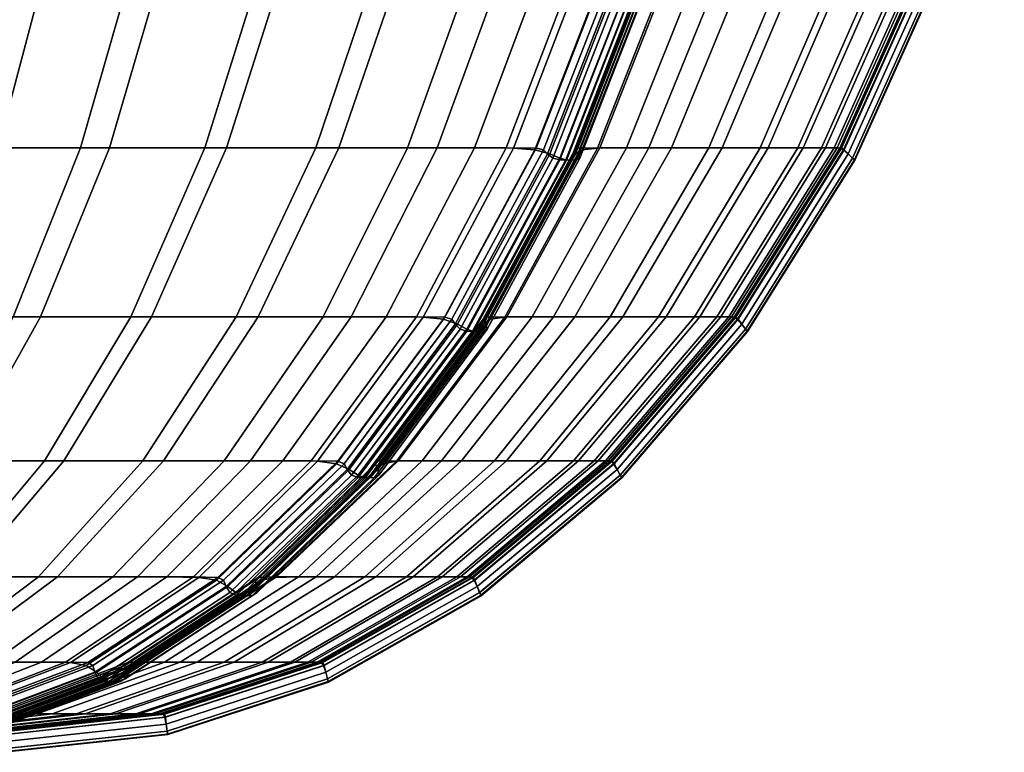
# Model space of a CAD drawing. Header units: centimetres. Extents: x -35 to 35, y -0.5 to 42.5.
# Tile 53 of 55: x 19.5 to 34.2, y -0.5 to 10.5. Entities that reach past the tile are written whole.
import ezdxf

# ---------------------------------------------------------------- set-up
doc = ezdxf.new("R2010")
doc.units = ezdxf.units.CM
doc.layers.add('Layer 01', color=18, linetype='Continuous', true_color=0x000000)

msp = doc.modelspace()

# ---------------------------------------------------------------- meshes
at = {"layer": 'Layer 01'}
mesh = msp.add_polyface(dxfattribs=at)
corners = [(29.168, 6.02, -7.588), (28.519, 6.02, -9.784), (30.008, 8.547, -10.3), (30.693, 8.547, -7.985), (27.799, 6.02, -11.701), (27.165, 6.02, -13.158), (28.576, 8.547, -13.869), (29.246, 8.547, -12.328), (29.709, 11.382, -14.442), (30.41, 11.382, -12.832), (27.481, 6.02, 12.371), (28.328, 6.02, 10.274), (29.807, 8.547, 10.816), (28.911, 8.547, 13.032), (28.174, 8.547, 14.651), (30.061, 11.382, 13.563), (29.291, 11.382, 15.254), (29.055, 6.02, 8.012), (30.574, 8.547, 8.431), (28.947, 11.379, 15.993), (27.844, 8.543, 15.359), (28.903, 11.358, 16.151), (27.799, 8.516, 15.511), (27.912, 8.516, -15.299), (29.021, 11.358, -15.93), (29.258, 11.379, -15.406), (28.142, 8.543, -14.795), (28.504, 11.311, -16.98), (29.318, 14.405, -17.449), (29.406, 14.372, -17.444), (28.588, 11.263, -16.972), (27.393, 8.455, -16.34), (27.473, 8.393, -16.328), (27.812, 8.455, -15.613), (28.92, 11.311, -16.258), (27.773, 8.393, -15.811), (28.885, 11.263, -16.463), (27.799, 8.516, 15.511), (28.903, 11.358, 16.151), (28.957, 11.311, 16.195), (27.848, 8.455, 15.553), (28.992, 11.263, 16.272), (27.877, 8.393, 15.628), (28.54, 11.311, 16.917), (27.428, 8.455, 16.279), (27.579, 8.393, 16.147), (28.699, 11.263, 16.783), (29.52, 14.372, 17.25), (28.787, 11.242, 16.695), (29.609, 14.358, 17.164), (27.666, 8.366, 16.056), (27.735, 8.363, 15.944), (28.854, 11.24, 16.588), (29.675, 14.356, 17.06), (28.941, 11.242, 16.425), (29.761, 14.358, 16.898), (27.823, 8.366, 15.78), (29.81, 14.372, 16.745), (29.699, 14.372, -16.94), (28.852, 11.242, -16.583), (29.669, 14.358, -17.06), (27.737, 8.366, -15.931), (27.676, 8.363, -16.047), (28.793, 11.24, -16.694), (29.612, 14.356, -17.169), (28.695, 11.242, -16.851), (29.514, 14.358, -17.324), (27.577, 8.366, -16.205)]
mesh.append_faces([[corners[k] for k in face] for face in [(0, 1, 2, 3), (4, 5, 6, 7), (1, 4, 7, 2), (7, 6, 8, 9), (10, 11, 12, 13), (14, 13, 15, 16), (11, 17, 18, 12), (14, 16, 19, 20), (20, 19, 21, 22), (23, 24, 25, 26), (26, 25, 8, 6), (27, 28, 29, 30), (31, 27, 30, 32), (24, 23, 33, 34), (34, 33, 35, 36), (37, 38, 39, 40), (40, 39, 41, 42), (43, 44, 45, 46), (47, 46, 48, 49), (46, 45, 50, 48), (48, 50, 51, 52), (49, 48, 52, 53), (53, 52, 54, 55), (52, 51, 56, 54), (54, 56, 42, 41), (55, 54, 41, 57), (58, 36, 59, 60), (36, 35, 61, 59), (59, 61, 62, 63), (60, 59, 63, 64), (64, 63, 65, 66), (63, 62, 67, 65), (65, 67, 32, 30), (66, 65, 30, 29)]])
mesh = msp.add_polyface(dxfattribs=at)
corners = [(29.925, 6.02, 3.766), (30.105, 6.02, 2.188), (31.682, 8.547, 2.277), (31.492, 8.547, 3.947), (29.59, 6.02, 5.786), (31.138, 8.547, 6.084), (32.751, 11.382, 4.092), (32.382, 11.382, 6.323), (32.95, 11.382, 2.348), (29.67, 6.02, -5.266), (29.168, 6.02, -7.588), (30.693, 8.547, -7.985), (31.221, 8.547, -5.536), (31.919, 11.382, -8.304), (32.469, 11.382, -5.753), (30.008, 8.547, -10.3), (31.205, 11.382, -10.716), (29.246, 8.547, -12.328), (30.41, 11.382, -12.832), (28.911, 8.547, 13.032), (29.807, 8.547, 10.816), (30.996, 11.382, 11.252), (30.061, 11.382, 13.563), (29.055, 6.02, 8.012), (30.574, 8.547, 8.431), (31.795, 11.382, 8.768), (29.984, 6.02, -3.027), (31.553, 8.547, -3.17), (30.146, 6.02, -1.354), (31.725, 8.547, -1.399), (32.815, 11.382, -3.284), (32.994, 11.382, -1.435), (31.793, 8.543, -0.62), (30.211, 6.015, -0.616), (30.187, 6.015, 1.222), (31.769, 8.543, 1.258), (33.065, 11.379, -0.623), (33.106, 11.358, -0.464), (31.831, 8.516, -0.466), (31.822, 8.516, 0.707), (33.098, 11.358, 0.715), (33.041, 11.379, 1.286), (31.831, 8.516, -0.466), (33.106, 11.358, -0.464), (33.175, 11.311, -0.453), (31.893, 8.455, -0.455), (33.244, 11.263, -0.404), (31.956, 8.393, -0.404), (31.893, 8.455, 0.384), (33.175, 11.311, 0.38), (31.958, 8.393, 0.194), (33.246, 11.263, 0.185), (34.19, 14.372, 0.179), (33.278, 11.242, 0.065), (34.224, 14.358, 0.06), (31.987, 8.366, 0.072), (31.991, 8.363, -0.059), (33.283, 11.24, -0.061), (34.229, 14.356, -0.063), (33.276, 11.242, -0.246), (34.222, 14.358, -0.246), (31.985, 8.366, -0.246)]
mesh.append_faces([[corners[k] for k in face] for face in [(0, 1, 2, 3), (4, 0, 3, 5), (5, 3, 6, 7), (3, 2, 8, 6), (9, 10, 11, 12), (12, 11, 13, 14), (11, 15, 16, 13), (15, 17, 18, 16), (19, 20, 21, 22), (23, 4, 5, 24), (20, 24, 25, 21), (24, 5, 7, 25), (26, 9, 12, 27), (28, 26, 27, 29), (29, 27, 30, 31), (27, 12, 14, 30), (28, 29, 32, 33), (34, 35, 2, 1), (29, 31, 36, 32), (32, 36, 37, 38), (39, 40, 41, 35), (35, 41, 8, 2), (42, 43, 44, 45), (45, 44, 46, 47), (40, 39, 48, 49), (49, 48, 50, 51), (52, 51, 53, 54), (51, 50, 55, 53), (53, 55, 56, 57), (54, 53, 57, 58), (58, 57, 59, 60), (57, 56, 61, 59), (59, 61, 47, 46)]])
mesh = msp.add_polyface(dxfattribs=at)
corners = [(24.454, 6.02, -17.614), (23.062, 6.02, -19.395), (24.271, 8.547, -20.405), (25.741, 8.547, -18.522), (25.431, 6.02, -16.245), (26.775, 8.547, -17.074), (26.777, 11.382, -19.252), (27.856, 11.382, -17.74), (25.243, 11.382, -21.217), (21.466, 6.02, -21.156), (19.806, 6.02, -22.733), (20.837, 8.547, -23.924), (22.588, 8.547, -22.262), (23.491, 11.382, -23.151), (21.667, 11.382, -24.883), (18.224, 6.02, -24.033), (19.164, 8.547, -25.299), (19.92, 11.382, -26.317), (17.812, 8.547, -26.299), (18.508, 11.382, -27.361), (17.614, 6.02, 24.454), (19.395, 6.02, 23.062), (20.405, 8.547, 24.271), (18.522, 8.547, 25.741), (21.217, 11.382, 25.243), (19.252, 11.382, 26.777), (21.156, 6.02, 21.466), (22.733, 6.02, 19.806), (23.924, 8.547, 20.837), (22.262, 8.547, 22.588), (23.151, 11.382, 23.491), (24.883, 11.382, 21.667), (26.784, 6.02, 13.901), (27.481, 6.02, 12.371), (28.911, 8.547, 13.032), (28.174, 8.547, 14.651), (24.033, 6.02, 18.224), (24.978, 6.02, 16.947), (26.299, 8.547, 17.812), (25.299, 8.547, 19.164), (26.317, 11.382, 19.92), (27.361, 11.382, 18.508), (27.205, 8.516, 16.523), (28.306, 11.358, 17.168), (27.971, 11.379, 17.635), (26.884, 8.543, 16.974), (27.844, 8.543, 15.359), (26.471, 6.015, 14.572), (25.836, 5.983, 15.722), (25.532, 6.015, 16.152), (27.223, 8.543, -16.434), (25.855, 6.015, -15.639), (26.754, 6.015, -14.035), (28.142, 8.543, -14.795), (28.576, 8.547, -13.869), (27.165, 6.02, -13.158), (28.324, 11.379, -17.073), (28.439, 11.358, -16.955), (27.333, 8.516, -16.319), (27.333, 8.516, -16.319), (28.439, 11.358, -16.955), (28.504, 11.311, -16.98), (27.393, 8.455, -16.34), (27.428, 8.455, 16.279), (28.54, 11.311, 16.917)]
mesh.append_faces([[corners[k] for k in face] for face in [(0, 1, 2, 3), (4, 0, 3, 5), (5, 3, 6, 7), (3, 2, 8, 6), (9, 10, 11, 12), (1, 9, 12, 2), (2, 12, 13, 8), (12, 11, 14, 13), (10, 15, 16, 11), (11, 16, 17, 14), (16, 18, 19, 17), (20, 21, 22, 23), (23, 22, 24, 25), (26, 27, 28, 29), (21, 26, 29, 22), (22, 29, 30, 24), (29, 28, 31, 30), (32, 33, 34, 35), (36, 37, 38, 39), (27, 36, 39, 28), (28, 39, 40, 31), (39, 38, 41, 40), (42, 43, 44, 45), (45, 44, 41, 38), (32, 35, 46, 47), (48, 42, 45, 49), (49, 45, 38, 37), (4, 5, 50, 51), (52, 53, 54, 55), (5, 7, 56, 50), (50, 56, 57, 58), (59, 60, 61, 62), (43, 42, 63, 64)]])
mesh = msp.add_polyface(dxfattribs=at)
corners = [(25.382, 2.124, -6.603), (24.822, 2.124, -8.501), (26.776, 3.86, -9.179), (27.384, 3.86, -7.124), (23.857, 3.86, -15.276), (22.947, 3.86, -16.551), (24.454, 6.02, -17.614), (25.431, 6.02, -16.245), (24.205, 2.124, -10.146), (23.664, 2.124, -11.391), (25.515, 3.86, -12.325), (26.105, 3.86, -10.968), (23.93, 2.124, 10.729), (24.656, 2.124, 8.928), (26.597, 3.86, 9.64), (25.807, 3.86, 11.597), (23.334, 2.124, 12.038), (25.158, 3.86, 13.023), (27.481, 6.02, 12.371), (26.784, 6.02, 13.901), (25.283, 2.124, 6.972), (25.747, 2.124, 5.048), (27.779, 3.86, 5.439), (27.277, 3.86, 7.522), (26.471, 6.015, 14.572), (24.865, 3.855, 13.649), (26.427, 5.983, 14.716), (24.82, 3.818, 13.785), (24.234, 3.818, 14.784), (25.836, 5.983, 15.722), (25.532, 6.015, 16.152), (23.949, 3.855, 15.19), (24.978, 6.02, 16.947), (23.431, 3.86, 15.934), (25.855, 6.015, -15.639), (24.253, 3.855, -14.709), (27.223, 8.543, -16.434), (27.333, 8.516, -16.319), (25.958, 5.983, -15.528), (24.348, 3.818, -14.602), (24.921, 3.818, -13.595), (26.534, 5.983, -14.514), (26.754, 6.015, -14.035), (25.13, 3.855, -13.146), (27.165, 6.02, -13.158), (24.348, 3.818, -14.602), (25.958, 5.983, -15.528), (26.011, 5.908, -15.545), (24.395, 3.733, -14.613), (26.085, 5.834, -15.527), (24.461, 3.648, -14.59), (24.821, 3.733, -13.874), (26.434, 5.908, -14.812), (24.774, 3.648, -14.052), (26.392, 5.834, -15.001), (24.82, 3.818, 13.785), (26.427, 5.983, 14.716), (26.468, 5.908, 14.754), (24.853, 3.733, 13.82), (26.49, 5.834, 14.827), (24.866, 3.648, 13.889), (24.426, 3.733, 14.559), (26.045, 5.908, 15.487), (24.556, 3.648, 14.429), (26.187, 5.834, 15.356), (24.639, 3.611, 14.329), (26.271, 5.802, 15.26), (24.713, 3.606, 14.207), (26.343, 5.798, 15.144), (24.805, 3.611, 14.039), (26.432, 5.802, 14.978), (24.729, 3.611, -14.174), (26.351, 5.802, -15.122), (24.661, 3.606, -14.298), (26.286, 5.798, -15.241), (24.56, 3.611, -14.462), (26.187, 5.802, -15.402)]
mesh.append_faces([[corners[k] for k in face] for face in [(0, 1, 2, 3), (4, 5, 6, 7), (8, 9, 10, 11), (1, 8, 11, 2), (12, 13, 14, 15), (16, 12, 15, 17), (17, 15, 18, 19), (20, 21, 22, 23), (13, 20, 23, 14), (17, 19, 24, 25), (25, 24, 26, 27), (28, 29, 30, 31), (31, 30, 32, 33), (4, 7, 34, 35), (34, 36, 37, 38), (35, 34, 38, 39), (40, 41, 42, 43), (43, 42, 44, 10), (45, 46, 47, 48), (48, 47, 49, 50), (41, 40, 51, 52), (52, 51, 53, 54), (55, 56, 57, 58), (58, 57, 59, 60), (29, 28, 61, 62), (62, 61, 63, 64), (64, 63, 65, 66), (66, 65, 67, 68), (68, 67, 69, 70), (70, 69, 60, 59), (54, 53, 71, 72), (72, 71, 73, 74), (74, 73, 75, 76), (76, 75, 50, 49)]])
mesh = msp.add_polyface(dxfattribs=at)
corners = [(26.035, 2.124, 3.316), (26.189, 2.124, 1.967), (28.259, 3.86, 2.084), (28.092, 3.86, 3.554), (25.747, 2.124, 5.048), (27.779, 3.86, 5.439), (25.817, 2.124, -4.596), (25.382, 2.124, -6.603), (27.384, 3.86, -7.124), (27.854, 3.86, -4.95), (26.776, 3.86, -9.179), (26.105, 3.86, -10.968), (27.799, 6.02, -11.701), (28.519, 6.02, -9.784), (25.515, 3.86, -12.325), (27.165, 6.02, -13.158), (25.807, 3.86, 11.597), (26.597, 3.86, 9.64), (28.328, 6.02, 10.274), (27.481, 6.02, 12.371), (26.088, 2.124, -2.673), (28.148, 3.86, -2.86), (26.227, 2.124, -1.242), (28.299, 3.86, -1.301), (26.297, 2.077, 0.674), (28.38, 3.818, 0.686), (28.336, 3.855, 1.18), (26.259, 2.118, 1.134), (26.471, 6.015, 14.572), (27.844, 8.543, 15.359), (27.799, 8.516, 15.511), (26.427, 5.983, 14.716), (26.534, 5.983, -14.514), (27.912, 8.516, -15.299), (28.142, 8.543, -14.795), (26.754, 6.015, -14.035), (28.358, 3.855, -0.612), (26.281, 2.118, -0.607), (28.388, 3.818, -0.472), (26.305, 2.077, -0.475), (25.958, 5.983, -15.528), (27.333, 8.516, -16.319), (27.393, 8.455, -16.34), (26.011, 5.908, -15.545), (27.473, 8.393, -16.328), (26.085, 5.834, -15.527), (26.434, 5.908, -14.812), (27.812, 8.455, -15.613), (26.392, 5.834, -15.001), (27.773, 8.393, -15.811), (26.305, 2.077, -0.475), (28.388, 3.818, -0.472), (28.433, 3.733, -0.458), (26.34, 1.984, -0.46), (28.479, 3.648, -0.405), (26.376, 1.89, -0.405), (26.34, 1.984, 0.403), (28.433, 3.733, 0.396), (26.378, 1.89, 0.232), (28.481, 3.648, 0.218), (26.427, 5.983, 14.716), (27.799, 8.516, 15.511), (27.848, 8.455, 15.553), (26.468, 5.908, 14.754), (27.877, 8.393, 15.628), (26.49, 5.834, 14.827), (27.205, 8.516, 16.523), (25.836, 5.983, 15.722), (26.045, 5.908, 15.487), (27.428, 8.455, 16.279), (26.187, 5.834, 15.356), (27.579, 8.393, 16.147), (26.271, 5.802, 15.26), (27.666, 8.366, 16.056), (26.343, 5.798, 15.144), (27.735, 8.363, 15.944), (26.432, 5.802, 14.978), (27.823, 8.366, 15.78), (26.351, 5.802, -15.122), (27.737, 8.366, -15.931), (26.286, 5.798, -15.241), (27.676, 8.363, -16.047), (26.187, 5.802, -15.402), (27.577, 8.366, -16.205)]
mesh.append_faces([[corners[k] for k in face] for face in [(0, 1, 2, 3), (4, 0, 3, 5), (6, 7, 8, 9), (10, 11, 12, 13), (11, 14, 15, 12), (16, 17, 18, 19), (20, 6, 9, 21), (22, 20, 21, 23), (24, 25, 26, 27), (27, 26, 2, 1), (28, 29, 30, 31), (32, 33, 34, 35), (22, 23, 36, 37), (37, 36, 38, 39), (40, 41, 42, 43), (43, 42, 44, 45), (33, 32, 46, 47), (47, 46, 48, 49), (50, 51, 52, 53), (53, 52, 54, 55), (25, 24, 56, 57), (57, 56, 58, 59), (60, 61, 62, 63), (63, 62, 64, 65), (66, 67, 68, 69), (69, 68, 70, 71), (71, 70, 72, 73), (73, 72, 74, 75), (75, 74, 76, 77), (77, 76, 65, 64), (49, 48, 78, 79), (79, 78, 80, 81), (81, 80, 82, 83), (83, 82, 45, 44)]])
mesh = msp.add_polyface(dxfattribs=at)
corners = [(27.779, 3.86, 5.439), (28.092, 3.86, 3.554), (29.925, 6.02, 3.766), (29.59, 6.02, 5.786), (28.259, 3.86, 2.084), (30.105, 6.02, 2.188), (27.854, 3.86, -4.95), (27.384, 3.86, -7.124), (29.168, 6.02, -7.588), (29.67, 6.02, -5.266), (26.776, 3.86, -9.179), (28.519, 6.02, -9.784), (26.597, 3.86, 9.64), (27.277, 3.86, 7.522), (29.055, 6.02, 8.012), (28.328, 6.02, 10.274), (28.299, 3.86, -1.301), (28.148, 3.86, -2.86), (29.984, 6.02, -3.027), (30.146, 6.02, -1.354), (30.211, 6.015, -0.616), (28.358, 3.855, -0.612), (31.793, 8.543, -0.62), (31.831, 8.516, -0.466), (30.244, 5.983, -0.469), (28.388, 3.818, -0.472), (28.38, 3.818, 0.686), (30.236, 5.983, 0.697), (30.187, 6.015, 1.222), (28.336, 3.855, 1.18), (31.822, 8.516, 0.707), (31.769, 8.543, 1.258), (28.388, 3.818, -0.472), (30.244, 5.983, -0.469), (30.299, 5.908, -0.456), (28.433, 3.733, -0.458), (30.244, 5.983, -0.469), (31.831, 8.516, -0.466), (31.893, 8.455, -0.455), (31.956, 8.393, -0.404), (30.354, 5.834, -0.404), (28.479, 3.648, -0.405), (30.299, 5.908, 0.39), (31.893, 8.455, 0.384), (28.433, 3.733, 0.396), (28.481, 3.648, 0.218), (30.356, 5.834, 0.205), (31.958, 8.393, 0.194), (26.378, 1.89, 0.232), (26.395, 1.85, 0.101), (28.503, 3.611, 0.09), (26.398, 1.844, -0.049), (28.506, 3.606, -0.053), (26.394, 1.85, -0.244), (28.501, 3.611, -0.245), (26.376, 1.89, -0.405), (30.382, 5.802, 0.08), (31.987, 8.366, 0.072), (30.385, 5.798, -0.056), (31.991, 8.363, -0.059), (30.38, 5.802, -0.245), (31.985, 8.366, -0.246)]
mesh.append_faces([[corners[k] for k in face] for face in [(0, 1, 2, 3), (1, 4, 5, 2), (6, 7, 8, 9), (7, 10, 11, 8), (12, 13, 14, 15), (13, 0, 3, 14), (16, 17, 18, 19), (17, 6, 9, 18), (16, 19, 20, 21), (20, 22, 23, 24), (21, 20, 24, 25), (26, 27, 28, 29), (27, 30, 31, 28), (29, 28, 5, 4), (32, 33, 34, 35), (36, 37, 38, 34), (34, 38, 39, 40), (35, 34, 40, 41), (30, 27, 42, 43), (27, 26, 44, 42), (42, 44, 45, 46), (43, 42, 46, 47), (45, 48, 49, 50), (50, 49, 51, 52), (52, 51, 53, 54), (54, 53, 55, 41), (47, 46, 56, 57), (46, 45, 50, 56), (56, 50, 52, 58), (57, 56, 58, 59), (59, 58, 60, 61), (58, 52, 54, 60), (60, 54, 41, 40), (61, 60, 40, 39)]])
mesh = msp.add_polyface(dxfattribs=at)
corners = [(18.168, 0.075, -11.771), (17.497, 0.075, -12.709), (19.425, 0.851, -14.068), (20.18, 0.851, -13.011), (21.256, 2.124, -15.359), (22.092, 2.124, -14.189), (18.341, 0.851, -15.452), (20.06, 2.124, -16.888), (19.981, 0.075, -8.317), (19.547, 0.075, -9.313), (21.658, 0.851, -10.379), (22.147, 0.851, -9.255), (17.084, 0.851, -16.837), (18.68, 2.124, -18.41), (17.245, 2.124, -19.773), (18.599, 3.86, -21.338), (20.153, 3.86, -19.862), (21.647, 3.86, -18.214), (19.806, 6.02, -22.733), (21.466, 6.02, -21.156), (17.123, 3.86, -22.551), (18.224, 6.02, -24.033), (18.41, 2.124, 18.68), (19.773, 2.124, 17.245), (21.338, 3.86, 18.599), (19.862, 3.86, 20.153), (16.888, 2.124, 20.06), (18.214, 3.86, 21.647), (21.156, 6.02, 21.466), (19.395, 6.02, 23.062), (19.755, 0.075, 8.799), (20.339, 0.075, 7.346), (22.553, 0.851, 8.158), (21.896, 0.851, 9.788), (19.278, 0.075, 9.848), (21.358, 0.851, 10.971), (18.078, 0.851, 15.779), (19.089, 0.851, 14.552), (20.889, 2.124, 15.889), (19.817, 0.851, 13.567), (21.696, 2.124, 14.798), (17.193, 0.075, 13.145), (17.839, 0.075, 12.272), (21.112, 0.845, 11.495), (19.057, 0.069, 10.315), (21.066, 0.801, 11.61), (19.012, 0.024, 10.42), (20.252, 0.845, 12.943), (22.174, 2.118, 14.111), (20.511, 0.845, -12.536), (18.462, 0.069, -11.346), (20.588, 0.801, -12.439), (18.529, 0.024, -11.255), (19.087, 0.024, -10.274), (21.151, 0.801, -11.449), (21.335, 0.845, -11.067), (19.257, 0.069, -9.929), (18.441, 0.024, 11.393), (20.49, 0.801, 12.593), (18.228, 0.069, 11.713), (18.529, 0.024, -11.255), (20.588, 0.801, -12.439), (20.617, 0.701, -12.437), (18.549, -0.08, -11.246), (20.666, 0.602, -12.4), (18.589, -0.183, -11.202), (18.99, -0.08, -10.482), (21.053, 0.701, -11.681), (18.927, -0.183, -10.622), (20.995, 0.602, -11.835), (19.012, 0.024, 10.42), (21.066, 0.801, 11.61), (21.079, 0.701, 11.636), (19.014, -0.08, 10.44), (21.072, 0.602, 11.697), (18.996, -0.183, 10.498), (18.572, -0.08, 11.205), (20.643, 0.701, 12.392), (18.662, -0.183, 11.08), (20.747, 0.602, 12.265)]
mesh.append_faces([[corners[k] for k in face] for face in [(0, 1, 2, 3), (3, 2, 4, 5), (2, 6, 7, 4), (8, 9, 10, 11), (6, 12, 13, 7), (13, 14, 15, 16), (7, 13, 16, 17), (16, 15, 18, 19), (15, 20, 21, 18), (22, 23, 24, 25), (26, 22, 25, 27), (27, 25, 28, 29), (30, 31, 32, 33), (34, 30, 33, 35), (36, 37, 38, 23), (37, 39, 40, 38), (41, 42, 39, 37), (34, 35, 43, 44), (44, 43, 45, 46), (47, 48, 40, 39), (0, 3, 49, 50), (50, 49, 51, 52), (53, 54, 55, 56), (56, 55, 10, 9), (57, 58, 47, 59), (59, 47, 39, 42), (60, 61, 62, 63), (63, 62, 64, 65), (54, 53, 66, 67), (67, 66, 68, 69), (70, 71, 72, 73), (73, 72, 74, 75), (58, 57, 76, 77), (77, 76, 78, 79)]])
mesh = msp.add_polyface(dxfattribs=at)
corners = [(21.256, 2.124, -15.359), (20.06, 2.124, -16.888), (21.647, 3.86, -18.214), (22.947, 3.86, -16.551), (22.092, 2.124, -14.189), (23.857, 3.86, -15.276), (23.062, 6.02, -19.395), (24.454, 6.02, -17.614), (22.704, 0.851, -7.767), (22.147, 0.851, -9.255), (24.205, 2.124, -10.146), (24.822, 2.124, -8.501), (21.658, 0.851, -10.379), (23.664, 2.124, -11.391), (20.153, 3.86, -19.862), (21.466, 6.02, -21.156), (19.862, 3.86, 20.153), (21.338, 3.86, 18.599), (22.733, 6.02, 19.806), (21.156, 6.02, 21.466), (20.889, 2.124, 15.889), (21.696, 2.124, 14.798), (23.431, 3.86, 15.934), (22.551, 3.86, 17.123), (19.773, 2.124, 17.245), (21.358, 0.851, 10.971), (21.896, 0.851, 9.788), (23.93, 2.124, 10.729), (23.334, 2.124, 12.038), (22.553, 0.851, 8.158), (24.656, 2.124, 8.928), (24.033, 6.02, 18.224), (24.978, 6.02, 16.947), (20.49, 0.801, 12.593), (22.437, 2.077, 13.732), (22.174, 2.118, 14.111), (20.252, 0.845, 12.943), (24.234, 3.818, 14.784), (23.949, 3.855, 15.19), (20.18, 0.851, -13.011), (22.457, 2.118, -13.666), (20.511, 0.845, -12.536), (24.253, 3.855, -14.709), (24.348, 3.818, -14.602), (22.543, 2.077, -13.564), (20.588, 0.801, -12.439), (21.151, 0.801, -11.449), (23.111, 2.077, -12.565), (23.308, 2.118, -12.148), (21.335, 0.845, -11.067), (23.063, 2.118, 12.615), (21.112, 0.845, 11.495), (23.018, 2.077, 12.741), (21.066, 0.801, 11.61), (22.543, 2.077, -13.564), (24.348, 3.818, -14.602), (24.395, 3.733, -14.613), (22.581, 1.984, -13.569), (24.461, 3.648, -14.59), (22.64, 1.89, -13.539), (21.053, 0.701, -11.681), (23.013, 1.984, -12.821), (21.066, 0.801, 11.61), (23.018, 2.077, 12.741), (23.042, 1.984, 12.771), (21.079, 0.701, 11.636), (22.61, 1.984, 13.519), (24.426, 3.733, 14.559), (20.643, 0.701, 12.392), (22.728, 1.89, 13.39), (24.556, 3.648, 14.429), (22.809, 1.85, 13.285), (24.639, 3.611, 14.329), (24.661, 3.606, -14.298), (22.837, 1.844, -13.241), (22.736, 1.85, -13.408), (24.56, 3.611, -14.462)]
mesh.append_faces([[corners[k] for k in face] for face in [(0, 1, 2, 3), (4, 0, 3, 5), (3, 2, 6, 7), (8, 9, 10, 11), (9, 12, 13, 10), (2, 14, 15, 6), (16, 17, 18, 19), (20, 21, 22, 23), (24, 20, 23, 17), (25, 26, 27, 28), (26, 29, 30, 27), (17, 23, 31, 18), (23, 22, 32, 31), (33, 34, 35, 36), (34, 37, 38, 35), (35, 38, 22, 21), (39, 4, 40, 41), (4, 5, 42, 40), (40, 42, 43, 44), (41, 40, 44, 45), (46, 47, 48, 49), (49, 48, 13, 12), (25, 28, 50, 51), (51, 50, 52, 53), (54, 55, 56, 57), (57, 56, 58, 59), (47, 46, 60, 61), (62, 63, 64, 65), (37, 34, 66, 67), (34, 33, 68, 66), (67, 66, 69, 70), (70, 69, 71, 72), (73, 74, 75, 76), (76, 75, 59, 58)]])
mesh = msp.add_polyface(dxfattribs=at)
corners = [(17.084, 0.851, -16.837), (15.779, 0.851, -18.078), (17.245, 2.124, -19.773), (18.68, 2.124, -18.41), (14.552, 0.851, -19.089), (15.889, 2.124, -20.889), (13.567, 0.851, -19.817), (14.798, 2.124, -21.696), (15.934, 3.86, -23.431), (17.123, 3.86, -22.551), (18.599, 3.86, -21.338), (13.011, 0.851, 20.18), (14.068, 0.851, 19.425), (15.359, 2.124, 21.256), (14.189, 2.124, 22.092), (15.452, 0.851, 18.341), (16.888, 2.124, 20.06), (18.214, 3.86, 21.647), (16.551, 3.86, 22.947), (15.276, 3.86, 23.857), (16.837, 0.851, 17.084), (18.41, 2.124, 18.68), (18.078, 0.851, 15.779), (19.773, 2.124, 17.245), (13.732, 2.077, -22.437), (14.784, 3.818, -24.234), (15.19, 3.855, -23.949), (14.111, 2.118, -22.174), (14.709, 3.855, 24.253), (13.666, 2.118, 22.457), (14.602, 3.818, 24.348), (13.564, 2.077, 22.543), (12.741, 2.077, -23.018), (13.785, 3.818, -24.82), (13.82, 3.733, -24.853), (12.771, 1.984, -23.042), (13.889, 3.648, -24.866), (12.837, 1.89, -23.045), (13.519, 1.984, -22.61), (14.559, 3.733, -24.426), (13.39, 1.89, -22.728), (14.429, 3.648, -24.556), (13.564, 2.077, 22.543), (14.602, 3.818, 24.348), (14.613, 3.733, 24.395), (13.569, 1.984, 22.581), (14.59, 3.648, 24.461), (13.539, 1.89, 22.64), (13.874, 3.733, 24.821), (12.821, 1.984, 23.013), (12.988, 1.89, 22.96), (14.052, 3.648, 24.774), (13.285, 1.85, -22.809), (14.329, 3.611, -24.639), (13.157, 1.844, -22.886), (14.207, 3.606, -24.713), (12.985, 1.85, -22.98), (14.039, 3.611, -24.805), (15.26, 5.802, -26.271), (15.144, 5.798, -26.343), (14.978, 5.802, -26.432), (13.111, 1.85, 22.909), (14.174, 3.611, 24.729), (13.241, 1.844, 22.837), (14.298, 3.606, 24.661), (13.408, 1.85, 22.736), (14.462, 3.611, 24.56), (15.122, 5.802, 26.351), (15.241, 5.798, 26.287), (15.402, 5.802, 26.187)]
mesh.append_faces([[corners[k] for k in face] for face in [(0, 1, 2, 3), (1, 4, 5, 2), (4, 6, 7, 5), (5, 7, 8, 9), (2, 5, 9, 10), (11, 12, 13, 14), (12, 15, 16, 13), (13, 16, 17, 18), (14, 13, 18, 19), (15, 20, 21, 16), (20, 22, 23, 21), (24, 25, 26, 27), (27, 26, 8, 7), (14, 19, 28, 29), (29, 28, 30, 31), (32, 33, 34, 35), (35, 34, 36, 37), (25, 24, 38, 39), (39, 38, 40, 41), (42, 43, 44, 45), (45, 44, 46, 47), (48, 49, 50, 51), (41, 40, 52, 53), (53, 52, 54, 55), (55, 54, 56, 57), (57, 56, 37, 36), (58, 53, 55, 59), (59, 55, 57, 60), (51, 50, 61, 62), (62, 61, 63, 64), (64, 63, 65, 66), (66, 65, 47, 46), (67, 62, 64, 68), (68, 64, 66, 69)]])
mesh = msp.add_polyface(dxfattribs=at)
corners = [(23.546, 0.851, 4.626), (23.807, 0.851, 3.058), (26.035, 2.124, 3.316), (25.747, 2.124, 5.048), (23.946, 0.851, 1.841), (26.189, 2.124, 1.967), (23.61, 0.851, -4.212), (23.213, 0.851, -6.039), (25.382, 2.124, -6.603), (25.817, 2.124, -4.596), (22.704, 0.851, -7.767), (24.822, 2.124, -8.501), (22.553, 0.851, 8.158), (23.123, 0.851, 6.377), (25.283, 2.124, 6.972), (24.656, 2.124, 8.928), (23.982, 0.851, -1.177), (23.857, 0.851, -2.471), (26.088, 2.124, -2.673), (26.227, 2.124, -1.242), (24.042, 0.801, 0.66), (26.297, 2.077, 0.674), (26.259, 2.118, 1.134), (24.01, 0.845, 1.083), (23.111, 2.077, -12.565), (24.921, 3.818, -13.595), (25.13, 3.855, -13.146), (23.308, 2.118, -12.148), (25.515, 3.86, -12.325), (23.664, 2.124, -11.391), (23.334, 2.124, 12.038), (25.158, 3.86, 13.023), (24.865, 3.855, 13.649), (23.063, 2.118, 12.615), (24.82, 3.818, 13.785), (23.018, 2.077, 12.741), (26.281, 2.118, -0.607), (24.031, 0.845, -0.601), (26.305, 2.077, -0.475), (24.049, 0.801, -0.479), (24.049, 0.801, -0.479), (26.305, 2.077, -0.475), (26.34, 1.984, -0.46), (24.073, 0.701, -0.463), (26.376, 1.89, -0.405), (24.098, 0.602, -0.406), (24.073, 0.701, 0.41), (26.34, 1.984, 0.403), (24.1, 0.602, 0.248), (26.378, 1.89, 0.232), (23.013, 1.984, -12.821), (24.821, 3.733, -13.874), (22.96, 1.89, -12.988), (24.774, 3.648, -14.052), (23.018, 2.077, 12.741), (24.82, 3.818, 13.785), (24.853, 3.733, 13.82), (23.042, 1.984, 12.771), (24.866, 3.648, 13.889), (23.045, 1.89, 12.837), (24.112, 0.559, 0.112), (26.395, 1.85, 0.101), (24.114, 0.552, -0.044), (26.398, 1.844, -0.049), (24.11, 0.559, -0.243), (26.394, 1.85, -0.244), (24.639, 3.611, 14.329), (22.809, 1.85, 13.285), (22.886, 1.844, 13.157), (24.713, 3.606, 14.207), (22.98, 1.85, 12.986), (24.805, 3.611, 14.039), (22.909, 1.85, -13.111), (24.729, 3.611, -14.174), (22.837, 1.844, -13.241), (24.661, 3.606, -14.298)]
mesh.append_faces([[corners[k] for k in face] for face in [(0, 1, 2, 3), (1, 4, 5, 2), (6, 7, 8, 9), (7, 10, 11, 8), (12, 13, 14, 15), (13, 0, 3, 14), (16, 17, 18, 19), (17, 6, 9, 18), (20, 21, 22, 23), (23, 22, 5, 4), (24, 25, 26, 27), (27, 26, 28, 29), (30, 31, 32, 33), (33, 32, 34, 35), (16, 19, 36, 37), (37, 36, 38, 39), (40, 41, 42, 43), (43, 42, 44, 45), (21, 20, 46, 47), (47, 46, 48, 49), (25, 24, 50, 51), (51, 50, 52, 53), (54, 55, 56, 57), (57, 56, 58, 59), (49, 48, 60, 61), (61, 60, 62, 63), (63, 62, 64, 65), (65, 64, 45, 44), (66, 67, 68, 69), (69, 68, 70, 71), (71, 70, 59, 58), (53, 52, 72, 73), (73, 72, 74, 75)]])
mesh = msp.add_polyface(dxfattribs=at)
corners = [(21.462, 0.075, 2.787), (21.585, 0.075, 1.708), (23.946, 0.851, 1.841), (23.807, 0.851, 3.058), (21.229, 0.075, 4.181), (23.546, 0.851, 4.626), (20.931, 0.075, -5.445), (20.475, 0.075, -6.994), (22.704, 0.851, -7.767), (23.213, 0.851, -6.039), (21.287, 0.075, -3.807), (23.61, 0.851, -4.212), (19.981, 0.075, -8.317), (22.147, 0.851, -9.255), (20.849, 0.075, 5.75), (23.123, 0.851, 6.377), (20.339, 0.075, 7.346), (22.553, 0.851, 8.158), (21.508, 0.075, -2.258), (23.857, 0.851, -2.471), (21.619, 0.075, -1.11), (23.982, 0.851, -1.177), (24.031, 0.845, -0.601), (21.662, 0.069, -0.595), (24.049, 0.801, -0.479), (21.674, 0.024, -0.482), (21.667, 0.024, 0.646), (24.042, 0.801, 0.66), (24.01, 0.845, 1.083), (21.642, 0.069, 1.03), (21.674, 0.024, -0.482), (24.049, 0.801, -0.479), (24.073, 0.701, -0.463), (21.687, -0.08, -0.465), (24.098, 0.602, -0.406), (21.7, -0.183, -0.407), (21.687, -0.08, 0.418), (24.073, 0.701, 0.41), (21.702, -0.183, 0.264), (24.1, 0.602, 0.248), (20.588, 0.801, -12.439), (22.543, 2.077, -13.564), (22.581, 1.984, -13.569), (20.617, 0.701, -12.437), (22.64, 1.89, -13.539), (20.666, 0.602, -12.4), (23.013, 1.984, -12.821), (21.053, 0.701, -11.681), (20.995, 0.602, -11.835), (22.96, 1.89, -12.988), (21.079, 0.701, 11.636), (23.042, 1.984, 12.771), (23.045, 1.89, 12.837), (21.072, 0.602, 11.697), (22.61, 1.984, 13.519), (20.643, 0.701, 12.392), (20.747, 0.602, 12.265), (22.728, 1.89, 13.39), (20.826, 0.559, 12.153), (22.809, 1.85, 13.285), (20.906, 0.552, 12.019), (22.886, 1.844, 13.157), (21.002, 0.559, 11.845), (22.98, 1.85, 12.986), (20.938, 0.559, -11.959), (22.909, 1.85, -13.111), (20.861, 0.552, -12.096), (22.837, 1.844, -13.241), (20.759, 0.559, -12.266), (22.736, 1.85, -13.408), (21.709, -0.228, 0.125), (24.112, 0.559, 0.112), (21.71, -0.235, -0.04), (24.114, 0.552, -0.044), (21.707, -0.228, -0.243), (24.11, 0.559, -0.243)]
mesh.append_faces([[corners[k] for k in face] for face in [(0, 1, 2, 3), (4, 0, 3, 5), (6, 7, 8, 9), (10, 6, 9, 11), (7, 12, 13, 8), (14, 4, 5, 15), (16, 14, 15, 17), (18, 10, 11, 19), (20, 18, 19, 21), (20, 21, 22, 23), (23, 22, 24, 25), (26, 27, 28, 29), (29, 28, 2, 1), (30, 31, 32, 33), (33, 32, 34, 35), (27, 26, 36, 37), (37, 36, 38, 39), (40, 41, 42, 43), (43, 42, 44, 45), (46, 47, 48, 49), (50, 51, 52, 53), (54, 55, 56, 57), (57, 56, 58, 59), (59, 58, 60, 61), (61, 60, 62, 63), (63, 62, 53, 52), (49, 48, 64, 65), (65, 64, 66, 67), (67, 66, 68, 69), (69, 68, 45, 44), (39, 38, 70, 71), (71, 70, 72, 73), (73, 72, 74, 75), (75, 74, 35, 34)]])
mesh = msp.add_polyface(dxfattribs=at)
corners = [(18.854, -0.186, 3.725), (19.058, -0.186, 2.509), (21.462, 0.075, 2.787), (21.229, 0.075, 4.181), (19.165, -0.186, 1.571), (21.585, 0.075, 1.708), (18.906, -0.186, -3.393), (18.591, -0.186, -4.837), (20.931, 0.075, -5.445), (21.287, 0.075, -3.807), (18.19, -0.186, -6.201), (20.475, 0.075, -6.994), (17.76, -0.186, -7.356), (19.981, 0.075, -8.317), (17.383, -0.186, -8.221), (19.547, 0.075, -9.313), (17.145, -0.186, 8.697), (17.56, -0.186, 7.784), (19.755, 0.075, 8.799), (19.278, 0.075, 9.848), (18.069, -0.186, 6.514), (20.339, 0.075, 7.346), (18.518, -0.186, 5.107), (20.849, 0.075, 5.75), (19.197, -0.186, -1.04), (19.1, -0.186, -2.039), (21.508, 0.075, -2.258), (21.619, 0.075, -1.11), (17.127, -0.193, -8.763), (19.257, 0.069, -9.929), (21.662, 0.069, -0.595), (19.233, -0.193, -0.589), (21.674, 0.024, -0.482), (19.24, -0.238, -0.486), (19.233, -0.238, 0.632), (21.667, 0.024, 0.646), (21.642, 0.069, 1.03), (19.214, -0.193, 0.975), (19.24, -0.238, -0.486), (21.674, 0.024, -0.482), (21.687, -0.08, -0.465), (19.24, -0.343, -0.468), (21.7, -0.183, -0.407), (19.241, -0.448, -0.407), (19.24, -0.343, 0.426), (21.687, -0.08, 0.418), (19.244, -0.448, 0.281), (21.702, -0.183, 0.264), (20.995, 0.602, -11.835), (18.927, -0.183, -10.622), (18.863, -0.228, -10.747), (20.938, 0.559, -11.959), (18.782, -0.235, -10.89), (20.861, 0.552, -12.096), (18.678, -0.228, -11.064), (20.759, 0.559, -12.266), (18.589, -0.183, -11.202), (20.666, 0.602, -12.4), (20.747, 0.602, 12.265), (18.662, -0.183, 11.08), (18.738, -0.228, 10.963), (20.826, 0.559, 12.153), (18.822, -0.235, 10.82), (20.906, 0.552, 12.019), (18.92, -0.228, 10.643), (21.002, 0.559, 11.845), (18.996, -0.183, 10.498), (21.072, 0.602, 11.697), (19.245, -0.493, 0.137), (21.709, -0.228, 0.125), (19.246, -0.5, -0.036), (21.71, -0.235, -0.04), (19.244, -0.493, -0.242), (21.707, -0.228, -0.243)]
mesh.append_faces([[corners[k] for k in face] for face in [(0, 1, 2, 3), (1, 4, 5, 2), (6, 7, 8, 9), (7, 10, 11, 8), (10, 12, 13, 11), (12, 14, 15, 13), (16, 17, 18, 19), (17, 20, 21, 18), (20, 22, 23, 21), (22, 0, 3, 23), (24, 25, 26, 27), (25, 6, 9, 26), (28, 29, 15, 14), (24, 27, 30, 31), (31, 30, 32, 33), (34, 35, 36, 37), (37, 36, 5, 4), (38, 39, 40, 41), (41, 40, 42, 43), (35, 34, 44, 45), (45, 44, 46, 47), (48, 49, 50, 51), (51, 50, 52, 53), (53, 52, 54, 55), (55, 54, 56, 57), (58, 59, 60, 61), (61, 60, 62, 63), (63, 62, 64, 65), (65, 64, 66, 67), (47, 46, 68, 69), (69, 68, 70, 71), (71, 70, 72, 73), (73, 72, 43, 42)]])

doc.saveas('drawing.dxf')
